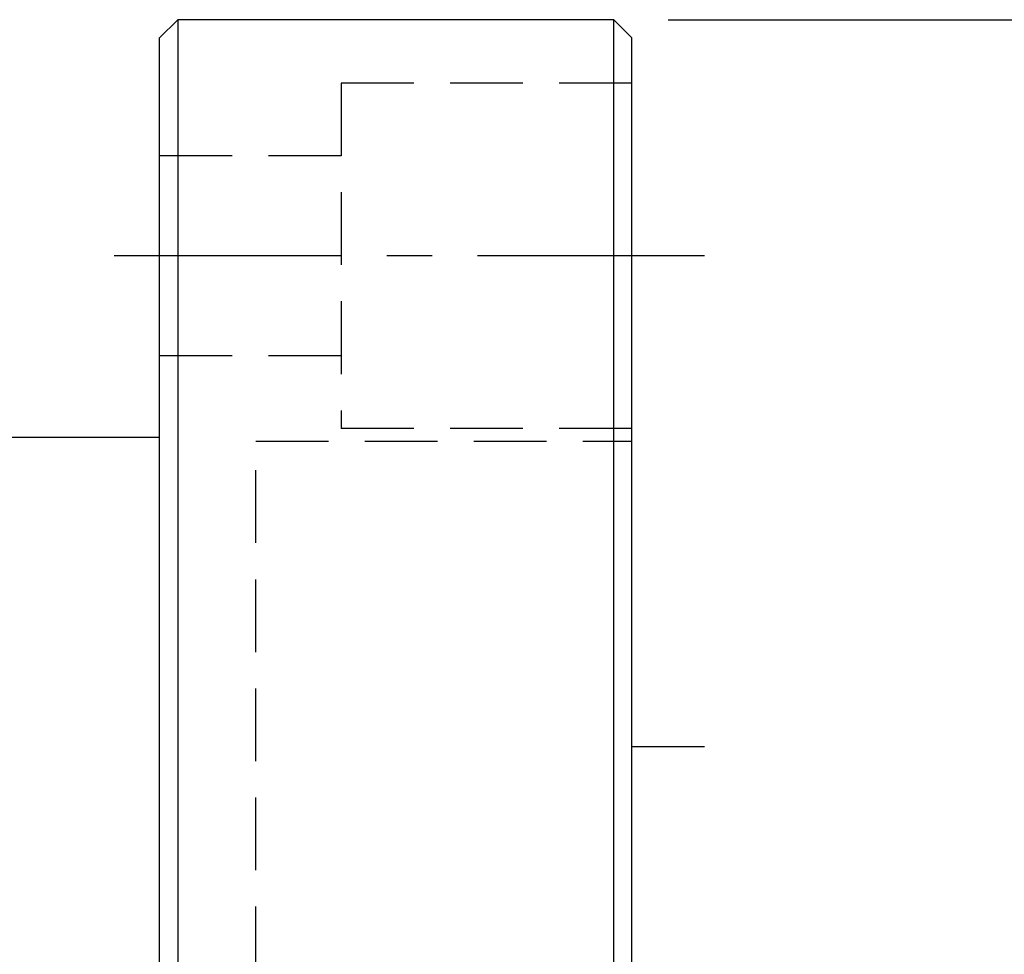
# Model space of a CAD drawing. Header units: millimetres. Extents: x -64 to 395, y -78 to 104.
# Tile 105 of 106: x 259 to 286, y 7 to 33. Entities that reach past the tile are written whole.
import ezdxf

# ---------------------------------------------------------------- set-up
doc = ezdxf.new("R2010")
doc.units = ezdxf.units.MM
doc.linetypes.add('CENTER', pattern=[2, 1.25, -0.25, 0.25, -0.25])
doc.linetypes.add('DASHED', pattern=[0.75, 0.5, -0.25])
for name, color, linetype in [('CL', 1, 'CENTER'), ('DIM', 4, 'Continuous'), ('HID', 2, 'DASHED'), ('OUT', 3, 'Continuous')]:
    doc.layers.add(name, color=color, linetype=linetype)
doc.styles.add('DIM-7', font='SIMPLEX.shx', dxfattribs={"width": 0.7, "bigfont": 'chineset.shx'})
doc.dimstyles.new('CNS', dxfattribs={"dimtxt": 3.5, "dimasz": 2.5, "dimexe": 1, "dimexo": 1.5, "dimgap": 0.09, "dimtad": 0, "dimdsep": 46, "dimtxsty": 'DIM-7', "dimcen": 0.09, "dimclrd": 1, "dimclre": 1, "dimclrt": 4, "dimadec": 0, "dimazin": 0, "dimtfac": 1, "dimtix": 1, "dimtmove": 2, "dimatfit": 3, "dimfxl": 1, "dimtvp": 0.971429, "dimtolj": 1, "dimarcsym": 0})

# ---------------------------------------------------------------- blocks, each defined once
blk = doc.blocks.new('*D13')
at = {"lineweight": -2}
for p, q in [((277, 32.5), (292.371, 32.5)), ((291.371, 30), (291.371, -30)), ((277, -32.5), (292.371, -32.5))]:
    blk.add_line(p, q, dxfattribs=at)
for points in [[(290.954, 30), (291.788, 30), (291.371, 32.5)], [(290.954, -30), (291.788, -30), (291.371, -32.5)]]:
    blk.add_solid(points)
at = {"layer": 'DEFPOINTS', "color": 0}
for p in [(275.5, 32.5), (275.5, -32.5), (291.371, -32.5)]:
    blk.add_point(p, dxfattribs=at)
at = {"insert": (287.971, 0), "char_height": 3.5, "attachment_point": 5, "rotation": 90, "style": 'DIM-7'}
blk.add_mtext('\\A1;%%C65', dxfattribs=at)

msp = doc.modelspace()

# ---------------------------------------------------------------- linework, layer by layer
msp.add_line((276, 12.5), (278, 12.5))
at = {"layer": 'CL', "color": 7, "lineweight": 30, "ltscale": 5}
msp.add_line((278, 26), (261, 26), dxfattribs=at)
at = {"layer": 'DIM', "color": 7}
for p, q in [((263.5, 32.5), (263.5, -32.5)), ((275.5, -32.5), (275.5, 32.5))]:
    msp.add_line(p, q, dxfattribs=at)
at = {"layer": 'HID', "color": 7, "ltscale": 4}
for p, q in [((268, 30.75), (268, 21.25)), ((276, 30.75), (268, 30.75)), ((268, 28.75), (263, 28.75)), ((268, 23.25), (263, 23.25)), ((276, 21.25), (268, 21.25)), ((265.65, -20.9), (265.65, 20.9)), ((265.65, 20.9), (276, 20.9))]:
    msp.add_line(p, q, dxfattribs=at)
at = {"layer": 'OUT', "color": 7}
for p, q in [((263.5, 32.5), (263, 32)), ((275.5, 32.5), (263.5, 32.5)), ((275.5, 32.5), (276, 32)), ((263, -32), (263, 32)), ((276, -32), (276, 32)), ((263, 21), (237.618, 21))]:
    msp.add_line(p, q, dxfattribs=at)

# ---------------------------------------------------------------- dimensions: what is measured, and where the dimension line sits
dim = msp.add_linear_dim(base=(291.371, -32.5), p1=(275.5, 32.5), p2=(275.5, -32.5), angle=90, text='%%C<>', dimstyle='CNS', override={"dimclrd": 256, "dimclre": 256, "dimclrt": 256})
dim.commit()
dim.dimension.update_dxf_attribs({"geometry": '*D13', "text_midpoint": (287.971, 0)})

doc.saveas('drawing.dxf')
